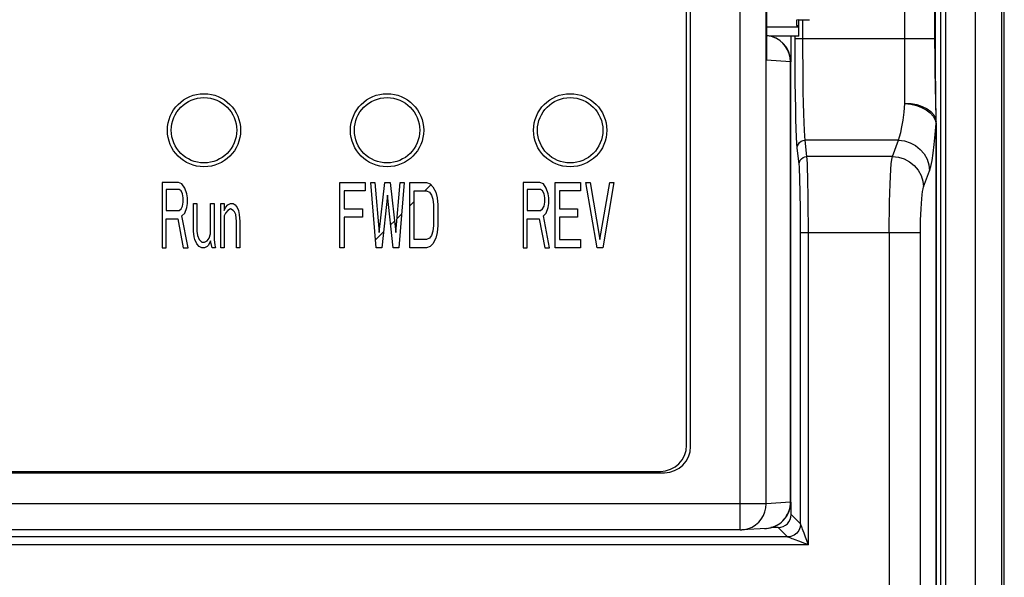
# Model space of a CAD drawing. Header units: millimetres. Extents: x -728 to -141, y -62 to 525.
# Tile 65 of 186: x -455 to -417, y 212 to 233. Entities that reach past the tile are written whole.
import ezdxf

# ---------------------------------------------------------------- set-up
doc = ezdxf.new("R2010")
doc.units = ezdxf.units.MM
doc.header["$LTSCALE"] = 23.1
doc.layers.add('R912005502_AM_0', color=7, linetype='CONTINUOUS')

msp = doc.modelspace()

# ---------------------------------------------------------------- linework, layer by layer
at = {"layer": 'R912005502_AM_0', "color": 7}
for p, q in [((-418.269, 161.712), (-418.269, 306.712)), ((-417.269, 162.712), (-417.269, 305.712)), ((-419.612, 266.47), (-419.612, 181.849)), ((-419.412, 266.469), (-419.413, 181.826)), ((-427.263, 213.901), (-427.263, 263.483)), ((-426.272, 214.901), (-426.272, 262.483)), ((-429.319, 217.142), (-429.319, 260.242)), ((-429.163, 217.091), (-429.163, 260.293)), ((-417.169, 201.962), (-417.169, 251.962)), ((-420.969, 230.216), (-420.969, 247.468)), ((-426.263, 245.714), (-426.263, 231.87)), ((-426.258, 245.544), (-426.258, 232.039)), ((-419.819, 232.537), (-419.82, 244.98)), ((-419.801, 232.533), (-419.801, 244.98)), ((-425.019, 233.413), (-424.619, 233.423)), ((-424.87, 232.792), (-424.87, 233.413)), ((-425.119, 233.135), (-426.258, 233.135)), ((-425.119, 233.405), (-425.119, 233.197)), ((-425.119, 233.197), (-425.019, 233.197)), ((-425.019, 233.137), (-425.119, 233.135)), ((-425.019, 232.792), (-425.019, 233.405)), ((-426.18, 232.801), (-426.258, 232.809)), ((-425.019, 232.792), (-426.143, 232.792)), ((-425.319, 231.813), (-425.319, 232.792)), ((-425.168, 232.129), (-425.169, 232.792)), ((-425.169, 232.703), (-419.801, 232.703)), ((-424.869, 232.171), (-424.87, 232.792)), ((-419.8, 232.216), (-419.801, 232.533)), ((-426.263, 231.87), (-426.258, 232.039)), ((-425.166, 231.572), (-425.168, 232.129)), ((-419.799, 231.93), (-419.8, 232.216)), ((-419.797, 231.671), (-419.799, 231.93)), ((-425.345, 231.813), (-426.263, 231.87)), ((-425.345, 231.813), (-425.335, 231.813)), ((-425.345, 214.958), (-425.345, 231.813)), ((-425.335, 214.958), (-425.335, 231.813)), ((-419.811, 231.465), (-419.814, 231.694)), ((-419.796, 231.438), (-419.797, 231.671)), ((-419.808, 231.258), (-419.811, 231.465)), ((-419.805, 231.07), (-419.808, 231.258)), ((-419.794, 231.227), (-419.796, 231.438)), ((-419.791, 230.948), (-419.794, 231.227)), ((-419.802, 230.898), (-419.805, 231.07)), ((-419.797, 230.668), (-419.802, 230.898)), ((-419.788, 230.705), (-419.791, 230.948)), ((-419.793, 230.461), (-419.797, 230.668)), ((-419.788, 230.271), (-419.793, 230.461)), ((-419.785, 230.491), (-419.788, 230.705)), ((-419.781, 230.236), (-419.785, 230.491)), ((-419.771, 229.634), (-419.788, 230.271)), ((-419.775, 229.836), (-419.781, 230.236)), ((-419.773, 229.759), (-419.775, 229.836)), ((-419.77, 229.554), (-419.773, 229.759)), ((-419.775, 181.992), (-419.775, 229.455)), ((-419.769, 229.529), (-419.771, 229.634)), ((-419.769, 229.458), (-419.77, 229.554)), ((-419.769, 229.497), (-419.769, 229.529)), ((-419.769, 229.458), (-419.769, 181.992)), ((-425.014, 227.898), (-425.083, 228.519)), ((-421.22, 228.811), (-424.783, 228.811)), ((-424.714, 228.19), (-424.783, 228.811)), ((-421.449, 228.19), (-421.22, 228.811)), ((-421.449, 228.19), (-424.714, 228.19)), ((-420.254, 227.022), (-420.025, 227.644)), ((-448.742, 227.192), (-449.369, 227.192)), ((-449.369, 227.192), (-449.369, 224.692)), ((-448.612, 227.139), (-448.742, 227.192)), ((-448.508, 226.979), (-448.612, 227.139)), ((-442.569, 227.192), (-441.607, 227.192)), ((-442.569, 224.692), (-442.569, 227.192)), ((-441.607, 227.192), (-441.607, 226.873)), ((-441.394, 227.192), (-441.233, 227.192)), ((-441.18, 224.692), (-441.394, 227.192)), ((-441.233, 227.192), (-441.073, 225.277)), ((-441.073, 225.277), (-440.859, 227.192)), ((-440.859, 227.192), (-440.646, 227.192)), ((-440.646, 227.192), (-440.432, 225.277)), ((-440.432, 225.277), (-440.272, 227.192)), ((-440.111, 227.192), (-440.325, 224.692)), ((-440.272, 227.192), (-440.111, 227.192)), ((-439.898, 227.192), (-439.257, 227.192)), ((-439.898, 224.692), (-439.898, 227.192)), ((-439.329, 226.873), (-439.093, 227.109)), ((-439.257, 227.192), (-439.123, 227.139)), ((-439.123, 227.139), (-439.016, 227.032)), ((-439.016, 227.032), (-438.909, 226.819)), ((-434.928, 227.192), (-435.569, 227.192)), ((-435.569, 227.192), (-435.569, 224.692)), ((-434.794, 227.139), (-434.928, 227.192)), ((-434.687, 226.979), (-434.794, 227.139)), ((-434.34, 227.192), (-433.379, 227.192)), ((-434.34, 224.692), (-434.34, 227.192)), ((-433.379, 227.192), (-433.379, 226.873)), ((-433.165, 227.192), (-433.005, 227.192)), ((-432.738, 224.692), (-433.165, 227.192)), ((-433.005, 227.192), (-432.631, 225.011)), ((-432.631, 225.011), (-432.257, 227.192)), ((-432.096, 227.192), (-432.524, 224.692)), ((-432.257, 227.192), (-432.096, 227.192)), ((-448.716, 226.926), (-449.212, 226.926)), ((-449.212, 226.926), (-449.212, 226.128)), ((-448.638, 226.873), (-448.716, 226.926)), ((-448.586, 226.766), (-448.638, 226.873)), ((-448.56, 226.607), (-448.586, 226.766)), ((-448.429, 226.766), (-448.508, 226.979)), ((-448.403, 226.607), (-448.429, 226.766)), ((-441.607, 226.873), (-442.409, 226.873)), ((-442.409, 226.873), (-442.409, 226.181)), ((-440.753, 226.713), (-440.966, 224.692)), ((-440.539, 224.692), (-440.753, 226.713)), ((-439.738, 226.873), (-439.257, 226.873)), ((-439.738, 225.011), (-439.738, 226.873)), ((-439.257, 226.873), (-439.15, 226.819)), ((-439.15, 226.819), (-439.07, 226.713)), ((-439.07, 226.713), (-439.016, 226.553)), ((-438.909, 226.819), (-438.856, 226.607)), ((-434.901, 226.926), (-435.409, 226.926)), ((-435.409, 226.926), (-435.409, 226.128)), ((-434.821, 226.873), (-434.901, 226.926)), ((-434.768, 226.766), (-434.821, 226.873)), ((-434.741, 226.607), (-434.768, 226.766)), ((-434.607, 226.766), (-434.687, 226.979)), ((-434.581, 226.607), (-434.607, 226.766)), ((-433.379, 226.873), (-434.18, 226.873)), ((-434.18, 226.873), (-434.18, 226.181)), ((-448.638, 226.181), (-448.586, 226.288)), ((-448.586, 226.288), (-448.56, 226.447)), ((-448.56, 226.447), (-448.56, 226.607)), ((-448.429, 226.234), (-448.403, 226.394)), ((-448.403, 226.394), (-448.403, 226.607)), ((-448.168, 226.394), (-448.038, 226.394)), ((-448.168, 225.33), (-448.168, 226.394)), ((-448.038, 226.394), (-448.038, 225.33)), ((-447.516, 226.394), (-447.385, 226.394)), ((-447.516, 225.224), (-447.516, 226.394)), ((-447.385, 226.394), (-447.385, 225.011)), ((-447.124, 226.394), (-446.994, 226.394)), ((-447.124, 224.692), (-447.124, 226.394)), ((-446.994, 226.394), (-446.994, 226.128)), ((-446.941, 226.234), (-446.863, 226.341)), ((-446.863, 226.341), (-446.759, 226.394)), ((-446.759, 226.394), (-446.654, 226.394)), ((-446.654, 226.394), (-446.576, 226.341)), ((-446.576, 226.341), (-446.498, 226.234)), ((-439.898, 226.304), (-439.738, 226.464)), ((-439.016, 226.553), (-438.99, 226.341)), ((-438.99, 226.341), (-438.99, 225.543)), ((-438.856, 226.607), (-438.829, 226.341)), ((-438.829, 226.341), (-438.829, 225.543)), ((-434.821, 226.181), (-434.768, 226.288)), ((-434.768, 226.288), (-434.741, 226.447)), ((-434.741, 226.447), (-434.741, 226.607)), ((-434.607, 226.234), (-434.581, 226.394)), ((-434.581, 226.394), (-434.581, 226.607)), ((-449.212, 226.128), (-448.716, 226.128)), ((-448.716, 226.128), (-448.638, 226.181)), ((-448.612, 225.915), (-448.508, 226.022)), ((-448.377, 224.692), (-448.612, 225.915)), ((-448.508, 226.022), (-448.429, 226.234)), ((-446.994, 226.128), (-446.941, 226.234)), ((-446.941, 226.022), (-446.994, 225.915)), ((-446.994, 225.915), (-446.994, 224.692)), ((-446.863, 226.128), (-446.941, 226.022)), ((-446.759, 226.181), (-446.863, 226.128)), ((-446.654, 226.128), (-446.759, 226.181)), ((-446.602, 226.075), (-446.654, 226.128)), ((-446.55, 225.968), (-446.602, 226.075)), ((-446.524, 225.702), (-446.55, 225.968)), ((-446.498, 226.234), (-446.445, 226.128)), ((-446.445, 226.128), (-446.419, 225.968)), ((-446.419, 225.968), (-446.393, 225.702)), ((-442.409, 226.181), (-441.714, 226.181)), ((-441.714, 226.181), (-441.714, 225.862)), ((-440.387, 225.815), (-440.214, 225.987)), ((-435.409, 226.128), (-434.901, 226.128)), ((-434.901, 226.128), (-434.821, 226.181)), ((-434.794, 225.915), (-434.687, 226.022)), ((-434.554, 224.692), (-434.794, 225.915)), ((-434.687, 226.022), (-434.607, 226.234)), ((-434.18, 226.181), (-433.485, 226.181)), ((-433.485, 226.181), (-433.485, 225.862)), ((-449.212, 225.809), (-448.769, 225.809)), ((-449.212, 224.692), (-449.212, 225.809)), ((-448.769, 225.809), (-448.56, 224.692)), ((-446.524, 224.692), (-446.524, 225.702)), ((-446.393, 225.702), (-446.393, 224.692)), ((-441.714, 225.862), (-442.409, 225.862)), ((-442.409, 225.862), (-442.409, 224.692)), ((-440.632, 225.57), (-440.482, 225.72)), ((-438.99, 225.543), (-439.016, 225.33)), ((-438.829, 225.543), (-438.856, 225.277)), ((-435.409, 225.809), (-434.955, 225.809)), ((-435.409, 224.692), (-435.409, 225.809)), ((-434.955, 225.809), (-434.741, 224.692)), ((-433.485, 225.862), (-434.18, 225.862)), ((-434.18, 225.862), (-434.18, 225.011)), ((-448.142, 225.117), (-448.168, 225.33)), ((-448.038, 225.33), (-448.012, 225.17)), ((-448.012, 225.17), (-447.959, 225.011)), ((-447.568, 225.064), (-447.516, 225.224)), ((-441.206, 224.996), (-440.902, 225.3)), ((-439.07, 225.17), (-439.15, 225.064)), ((-439.016, 225.33), (-439.07, 225.17)), ((-438.856, 225.277), (-438.909, 225.064)), ((-420.375, 225.271), (-424.96, 225.271)), ((-424.96, 214.133), (-424.96, 225.271)), ((-424.66, 213.333), (-424.66, 225.271)), ((-421.57, 225.271), (-421.57, 183.792)), ((-420.375, 183.792), (-420.375, 225.271)), ((-448.116, 225.011), (-448.142, 225.117)), ((-448.038, 224.851), (-448.116, 225.011)), ((-447.959, 224.745), (-448.038, 224.851)), ((-447.959, 225.011), (-447.855, 224.905)), ((-447.855, 224.905), (-447.751, 224.905)), ((-447.751, 224.905), (-447.646, 224.958)), ((-447.646, 224.958), (-447.568, 225.064)), ((-447.594, 224.798), (-447.646, 224.745)), ((-447.516, 224.958), (-447.594, 224.798)), ((-447.463, 224.692), (-447.516, 224.958)), ((-447.385, 225.011), (-447.359, 224.798)), ((-447.359, 224.798), (-447.333, 224.692)), ((-439.257, 225.011), (-439.738, 225.011)), ((-439.15, 225.064), (-439.257, 225.011)), ((-439.016, 224.851), (-439.123, 224.745)), ((-438.909, 225.064), (-439.016, 224.851)), ((-434.18, 225.011), (-433.379, 225.011)), ((-433.379, 225.011), (-433.379, 224.692)), ((-449.369, 224.692), (-449.212, 224.692)), ((-448.56, 224.692), (-448.377, 224.692)), ((-447.855, 224.692), (-447.959, 224.745)), ((-447.751, 224.692), (-447.855, 224.692)), ((-447.646, 224.745), (-447.751, 224.692)), ((-447.333, 224.692), (-447.463, 224.692)), ((-446.994, 224.692), (-447.124, 224.692)), ((-446.393, 224.692), (-446.524, 224.692)), ((-442.409, 224.692), (-442.569, 224.692)), ((-440.966, 224.692), (-441.18, 224.692)), ((-440.325, 224.692), (-440.539, 224.692)), ((-439.257, 224.692), (-439.898, 224.692)), ((-439.123, 224.745), (-439.257, 224.692)), ((-435.569, 224.692), (-435.409, 224.692)), ((-434.741, 224.692), (-434.554, 224.692)), ((-433.379, 224.692), (-434.34, 224.692)), ((-432.524, 224.692), (-432.738, 224.692)), ((-499.219, 216.142), (-430.319, 216.142)), ((-499.375, 216.091), (-430.163, 216.091)), ((-426.272, 214.901), (-503.266, 214.901)), ((-425.345, 214.958), (-426.272, 214.901)), ((-425.345, 214.958), (-425.335, 214.958)), ((-425.319, 214.492), (-425.319, 214.958)), ((-424.96, 214.133), (-425.319, 214.492)), ((-427.263, 213.901), (-502.275, 213.901)), ((-427.263, 213.901), (-427.207, 213.902)), ((-426.273, 213.96), (-427.201, 213.902)), ((-427.201, 213.902), (-427.107, 213.913)), ((-426.335, 213.958), (-426.274, 213.96)), ((-426.181, 213.97), (-426.105, 213.985)), ((-426.105, 213.985), (-426.03, 214.006)), ((-425.819, 213.992), (-426.09, 213.992)), ((-426.03, 214.006), (-425.957, 214.033)), ((-425.957, 214.033), (-425.886, 214.066)), ((-425.886, 214.066), (-425.819, 214.104)), ((-425.46, 213.633), (-425.819, 213.992)), ((-424.927, 214.044), (-424.957, 214.124)), ((-424.911, 214.002), (-424.927, 214.044)), ((-424.902, 213.978), (-424.911, 214.002)), ((-424.825, 213.771), (-424.861, 213.868)), ((-425.46, 213.633), (-504.078, 213.633)), ((-425.351, 213.592), (-425.39, 213.607)), ((-425.329, 213.584), (-425.351, 213.592)), ((-425.28, 213.565), (-425.329, 213.584)), ((-425.132, 213.51), (-425.164, 213.522)), ((-425.063, 213.484), (-425.132, 213.51)), ((-424.768, 213.619), (-424.825, 213.771)), ((-424.66, 213.333), (-424.768, 213.619)), ((-424.66, 213.333), (-504.878, 213.333)), ((-424.66, 213.333), (-424.903, 213.424))]:
    msp.add_line(p, q, dxfattribs=at)
for points in [[(-425.345, 231.813), (-425.357, 231.969), (-425.393, 232.122), (-425.453, 232.267), (-425.534, 232.401), (-425.635, 232.52), (-425.753, 232.622), (-425.885, 232.704), (-426.029, 232.764), (-426.18, 232.801)], [(-419.814, 231.694), (-419.817, 231.947), (-419.817, 232.084), (-419.818, 232.227), (-419.819, 232.378), (-419.819, 232.537)], [(-426.263, 231.87), (-426.25, 231.979), (-426.249, 232.082), (-426.258, 232.162)], [(-424.783, 228.811), (-424.798, 228.97), (-424.811, 229.194), (-424.824, 229.482), (-424.835, 229.827), (-424.845, 230.224), (-424.854, 230.664), (-424.861, 231.142), (-424.866, 231.647), (-424.869, 232.171)], [(-425.083, 228.519), (-425.097, 228.691), (-425.111, 228.931), (-425.124, 229.241), (-425.135, 229.612), (-425.145, 230.039), (-425.154, 230.514), (-425.161, 231.029), (-425.166, 231.572)], [(-421.22, 228.811), (-421.172, 228.937), (-421.126, 229.109), (-421.082, 229.324), (-421.041, 229.581), (-421.003, 229.879), (-420.969, 230.216)], [(-420.969, 230.23), (-420.736, 230.216), (-420.512, 230.174), (-420.306, 230.107), (-420.124, 230.015)], [(-420.969, 230.218), (-420.746, 230.189), (-420.53, 230.134), (-420.33, 230.06), (-420.152, 229.968), (-420.003, 229.857), (-419.888, 229.731), (-419.811, 229.596), (-419.775, 229.455)], [(-420.124, 230.015), (-419.975, 229.904), (-419.863, 229.777), (-419.794, 229.639), (-419.769, 229.497)], [(-420.025, 227.644), (-419.976, 227.808), (-419.93, 228.03), (-419.887, 228.31), (-419.846, 228.644), (-419.808, 229.025), (-419.775, 229.455)], [(-419.775, 229.455), (-419.772, 229.464), (-419.77, 229.472), (-419.769, 229.48), (-419.769, 229.488)], [(-425.083, 228.519), (-425.072, 228.595), (-425.042, 228.665), (-424.994, 228.725), (-424.932, 228.772), (-424.86, 228.801), (-424.783, 228.811)], [(-421.22, 228.811), (-420.99, 228.785), (-420.768, 228.716), (-420.564, 228.606), (-420.383, 228.461), (-420.235, 228.285), (-420.123, 228.085), (-420.052, 227.869), (-420.025, 227.644)], [(-425.014, 227.898), (-425.004, 227.973), (-424.974, 228.043), (-424.926, 228.104), (-424.864, 228.15), (-424.792, 228.179), (-424.714, 228.19)], [(-424.66, 225.271), (-424.661, 225.671), (-424.663, 226.064), (-424.666, 226.443), (-424.67, 226.8), (-424.675, 227.131), (-424.682, 227.428), (-424.689, 227.687), (-424.697, 227.903), (-424.705, 228.071), (-424.714, 228.19)], [(-421.57, 225.271), (-421.569, 225.671), (-421.565, 226.063), (-421.558, 226.442), (-421.548, 226.8), (-421.536, 227.13), (-421.522, 227.428), (-421.506, 227.687), (-421.489, 227.902), (-421.47, 228.071), (-421.449, 228.19)], [(-421.449, 228.19), (-421.219, 228.163), (-420.997, 228.094), (-420.793, 227.985), (-420.612, 227.839), (-420.464, 227.664), (-420.352, 227.464), (-420.281, 227.247), (-420.254, 227.022)], [(-424.96, 225.271), (-424.961, 225.632), (-424.963, 225.982), (-424.966, 226.323), (-424.97, 226.645), (-424.975, 226.943), (-424.982, 227.211), (-424.989, 227.444), (-424.997, 227.639), (-425.005, 227.789), (-425.014, 227.898)], [(-420.375, 225.271), (-420.374, 225.512), (-420.369, 225.746), (-420.362, 225.973), (-420.353, 226.188), (-420.341, 226.387), (-420.327, 226.565), (-420.311, 226.721), (-420.293, 226.85), (-420.274, 226.95), (-420.254, 227.022)], [(-427.107, 213.913), (-426.956, 213.949), (-426.812, 214.01), (-426.679, 214.092), (-426.561, 214.194), (-426.46, 214.314), (-426.379, 214.448), (-426.32, 214.594), (-426.284, 214.746), (-426.272, 214.901)], [(-425.819, 214.104), (-425.755, 214.147), (-425.693, 214.196), (-425.636, 214.25), (-425.583, 214.308), (-425.534, 214.369), (-425.491, 214.435), (-425.453, 214.504), (-425.42, 214.575), (-425.393, 214.649), (-425.372, 214.725), (-425.357, 214.802), (-425.348, 214.88), (-425.345, 214.958)], [(-426.273, 213.96), (-426.258, 213.961), (-426.181, 213.97)], [(-424.96, 214.133), (-424.977, 214.003), (-425.027, 213.883), (-425.107, 213.779), (-425.21, 213.7), (-425.331, 213.65), (-425.46, 213.633)], [(-424.957, 214.124), (-424.959, 214.13), (-424.96, 214.133)], [(-424.861, 213.868), (-424.882, 213.926), (-424.902, 213.978)], [(-425.39, 213.607), (-425.451, 213.63), (-425.457, 213.632), (-425.46, 213.633)], [(-425.164, 213.522), (-425.225, 213.545), (-425.28, 213.565)], [(-424.903, 213.424), (-424.988, 213.456), (-425.063, 213.484)]]:
    msp.add_lwpolyline(points, dxfattribs=at)
for centre, radius in [((-447.769, 229.192), 1.4), ((-447.769, 229.192), 1.25), ((-440.769, 229.192), 1.4), ((-440.769, 229.192), 1.25), ((-433.769, 229.192), 1.4), ((-433.769, 229.192), 1.25)]:
    msp.add_circle(centre, radius, dxfattribs=at)
for centre, start, end in [((-426.335, 231.813), 0, 85.5433), ((-430.319, 217.142), 270, 360), ((-430.163, 217.091), 270, 360), ((-426.335, 214.958), 273.514, 360)]:
    msp.add_arc(centre, 1, start, end, dxfattribs=at)
for centre, major_axis, ratio, start_param, end_param in [((-424.919, 233.405), (0.2, 0), 0.043661, 2.094395, 3.141593), ((-425.819, 214.492), (-0.354, 0.354), 0.999315, 2.356537, 3.926648)]:
    msp.add_ellipse(centre, major_axis=major_axis, ratio=ratio, start_param=start_param, end_param=end_param, dxfattribs=at)

doc.saveas('drawing.dxf')
